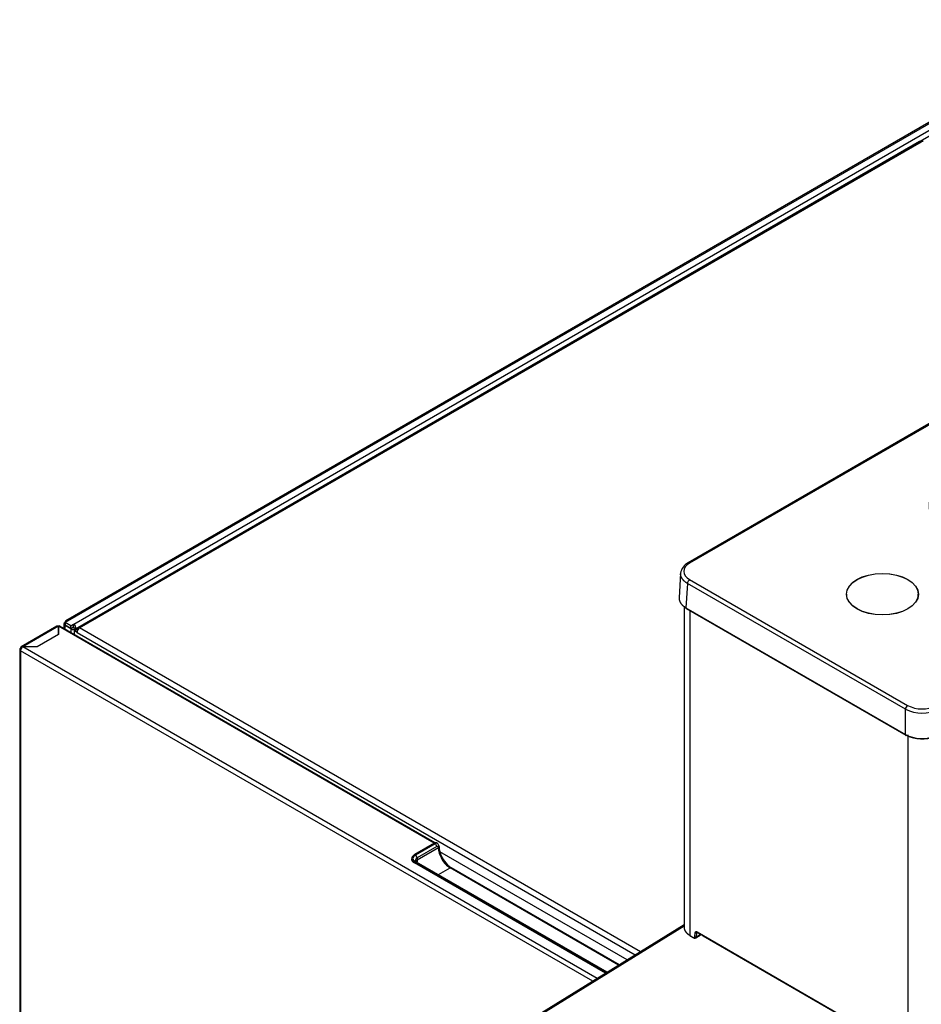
# Model space of a CAD drawing. Header units: millimetres. Extents: x 0 to 200, y 0 to 287.
# Tile 36 of 73: x 147 to 162, y 104 to 119. Entities that reach past the tile are written whole.
import ezdxf

# ---------------------------------------------------------------- set-up
doc = ezdxf.new("R2010")
doc.units = ezdxf.units.MM
doc.layers.add('148.257_BW4C_CTM', color=7, linetype='Continuous')
doc.layers.add('Standard', color=7, linetype='Continuous')

# ---------------------------------------------------------------- blocks, each defined once
blk = doc.blocks.new('SE3')
at = {"layer": '148.257_BW4C_CTM', "color": 7, "linetype": 'Continuous'}
for p, q in [((164.739, 119.472), (148.207, 109.928)), ((148.237, 109.925), (164.766, 119.467)), ((164.727, 119.334), (148.333, 109.869)), ((172.262, 119.027), (158.091, 110.846)), ((172.287, 119.025), (158.116, 110.843)), ((148.371, 109.803), (162.968, 118.23)), ((161.766, 117.536), (148.397, 109.817)), ((148.426, 109.814), (161.796, 117.533)), ((157.972, 110.681), (157.948, 110.292)), ((158.116, 110.58), (161.578, 108.582)), ((158.081, 110.52), (158.057, 110.132)), ((161.542, 108.522), (158.081, 110.52)), ((160.608, 110.349), (160.608, 110.326)), ((161.748, 110.326), (161.748, 110.349)), ((158.027, 110.158), (158.027, 105.054)), ((158.057, 110.132), (161.542, 108.12)), ((158.062, 110.12), (161.548, 108.108)), ((158.118, 110.088), (158.118, 104.931)), ((148.237, 109.925), (148.194, 109.9)), ((148.064, 109.841), (147.499, 109.515)), ((148.089, 109.839), (147.523, 109.512)), ((154.057, 106.394), (148.089, 109.839)), ((148.089, 109.839), (148.089, 109.708)), ((148.089, 109.839), (148.089, 109.839)), ((148.089, 109.708), (148.089, 109.839)), ((154.075, 106.4), (148.114, 109.842)), ((148.177, 109.876), (148.177, 109.806)), ((148.286, 109.847), (148.194, 109.9)), ((148.194, 109.9), (148.194, 109.859)), ((148.194, 109.859), (148.286, 109.806)), ((148.194, 109.858), (148.195, 109.859)), ((148.286, 109.805), (148.194, 109.858)), ((148.194, 109.858), (148.194, 109.851)), ((148.194, 109.796), (148.194, 109.851)), ((148.286, 109.847), (148.329, 109.871)), ((148.286, 109.806), (148.286, 109.847)), ((148.286, 109.806), (148.329, 109.831)), ((148.322, 109.826), (148.286, 109.805)), ((148.286, 109.798), (148.322, 109.818)), ((148.286, 109.798), (148.286, 109.805)), ((148.286, 109.798), (148.286, 109.743)), ((148.321, 109.826), (148.322, 109.826)), ((148.322, 109.826), (148.322, 109.818)), ((148.329, 109.871), (148.333, 109.869)), ((148.329, 109.831), (148.329, 109.871)), ((148.333, 109.828), (148.329, 109.831)), ((148.368, 109.796), (148.331, 109.817)), ((148.336, 109.822), (148.336, 109.823)), ((148.336, 109.822), (148.371, 109.802)), ((148.336, 109.815), (148.385, 109.794)), ((148.343, 109.766), (148.378, 109.787)), ((148.385, 109.742), (148.343, 109.766)), ((148.343, 109.71), (148.343, 109.766)), ((148.371, 109.803), (148.371, 109.802)), ((148.371, 109.802), (148.385, 109.796)), ((148.371, 109.782), (148.371, 109.794)), ((148.383, 109.789), (148.371, 109.794)), ((148.378, 109.787), (148.394, 109.778)), ((148.38, 109.788), (148.385, 109.79)), ((148.38, 109.786), (148.38, 109.788)), ((148.395, 109.779), (148.38, 109.788)), ((148.397, 109.783), (148.385, 109.79)), ((157.334, 104.672), (148.426, 109.814)), ((148.089, 109.708), (147.751, 109.513)), ((148.385, 109.742), (157.253, 104.622)), ((147.474, 109.472), (147.474, 93.816)), ((147.499, 109.486), (147.488, 109.492)), ((147.751, 109.513), (147.524, 109.513)), ((156.645, 104.247), (147.524, 109.513)), ((156.577, 104.204), (147.488, 109.452)), ((147.488, 109.452), (147.488, 93.795)), ((161.542, 108.12), (161.542, 108.522)), ((161.586, 102.929), (161.586, 108.113)), ((154.057, 106.394), (153.745, 106.214)), ((153.747, 106.214), (154.059, 106.394)), ((154.072, 106.387), (153.76, 106.207)), ((154.098, 106.341), (153.786, 106.161)), ((154.072, 106.387), (154.059, 106.394)), ((154.109, 106.391), (154.097, 106.398)), ((153.786, 106.13), (154.125, 106.326)), ((157.122, 104.541), (154.149, 106.258)), ((156.779, 104.329), (153.744, 106.081)), ((156.785, 104.333), (153.747, 106.087)), ((153.76, 106.094), (156.797, 104.341)), ((156.808, 104.347), (153.778, 106.096)), ((153.786, 106.161), (153.786, 106.13)), ((154.124, 105.897), (154.31, 106.004)), ((156.988, 104.458), (154.31, 106.004)), ((156.998, 104.465), (154.329, 106.006)), ((158.027, 105.1), (155.164, 103.332)), ((155.189, 103.329), (158.027, 105.082)), ((158.118, 104.931), (158.175, 104.898)), ((158.121, 104.924), (158.178, 104.891)), ((158.2, 104.91), (158.205, 104.974)), ((158.212, 104.89), (158.285, 104.935)), ((158.226, 104.973), (158.221, 104.909)), ((158.221, 104.909), (158.288, 104.951)), ((158.238, 104.98), (158.226, 104.973)), ((158.233, 104.987), (161.471, 103.118)), ((158.236, 104.981), (161.474, 103.111)), ((158.332, 104.924), (161.479, 103.107))]:
    blk.add_line(p, q, dxfattribs=at)
for centre, radius, start, end in [((158.187, 110.651), 0.217, 116.2576, 172.1898), ((161.806, 109.055), 0.595, 243.7205, 296.2795), ((161.806, 109.031), 0.504, 243.0918, 296.9082), ((161.806, 108.65), 0.592, 243.6017, 290.0279), ((161.806, 108.593), 0.543, 243.0918, 292.0098), ((154.04, 106.338), 0.0586, 3.0981, 56.8986), ((154.079, 106.343), 0.0563, 358.1215, 58.0454), ((154.531, 106.356), 0.395, 182.2355, 218.3062), ((154.486, 106.276), 0.312, 211.7941, 239.884), ((158.217, 104.992), 0.0219, 238.2296, 296.23), ((158.212, 104.929), 0.0218, 238.0769, 296.3859)]:
    blk.add_arc(centre, radius, start, end, dxfattribs=at)
for centre, major_axis, ratio, start_param, end_param in [((161.796, 117.485), (0.0295, -0.0511), 0.57735, 2.356194, 3.141593), ((161.796, 117.485), (-0.0295, -0.0511), 0.57735, 3.141593, 3.926991), ((163.618, 111.758), (1.698, 0), 0.57735, 2.71539, 4.224032), ((158.116, 110.802), (0.025, -0.0433), 0.57735, 2.356194, 3.142143), ((158.116, 110.539), (-0.025, -0.0433), 0.57735, 3.926991, 5.462881), ((158.075, 110.141), (0.0125, 0.0217), 0.57735, 2.321288, 3.141593), ((148.237, 109.876), (0.03, -0.052), 0.57735, 2.356194, 3.926991), ((148.089, 109.799), (0.0245, -0.0424), 0.57735, 2.356194, 3.141593), ((148.089, 109.799), (-0.025, -0.0433), 0.57735, 3.141593, 3.926991), ((148.089, 109.799), (-0.009, 0), 0.57735, 4.712389, 4.75446), ((148.237, 109.876), (0.06, 0), 0.57735, 2.356194, 3.926991), ((148.329, 109.822), (0.06, 0), 0.57735, 3.926991, 5.414357), ((148.329, 109.822), (-0.01, 0), 0.57735, 0.785398, 1.832596), ((148.329, 109.819), (0.01, -0.00505), 0.059005, -1.279176, -0.755578), ((148.333, 109.825), (-0.027, 0.0468), 0.57735, 3.926991, 5.497787), ((148.333, 109.825), (0.002, -0.00346), 0.57735, 0.785398, 2.356194), ((148.329, 109.819), (0.06, -0.0303), 0.059005, -0.839008, -0.755578), ((148.426, 109.766), (0.0295, -0.0511), 0.57735, 2.356194, 3.926991), ((148.426, 109.766), (0.0295, 0.0511), 0.57735, 0.785398, 2.356194), ((147.524, 109.472), (0.05, 0), 0.57735, 2.356194, 3.926991), ((147.523, 109.472), (0.0245, -0.0424), 0.57735, 2.356194, 3.926991), ((147.524, 109.472), (-0.025, -0.0433), 0.57735, 3.926991, 5.497787), ((161.578, 108.541), (-0.025, -0.0433), 0.57735, 3.926991, 5.462881), ((161.56, 108.129), (0.0125, 0.0217), 0.57735, 2.321288, 3.141593), ((161.56, 108.129), (0.0125, 0.0217), 0.57735, 3.141593, 3.926991), ((154.059, 106.39), (0.0025, -0.00433), 0.57738, 2.35622, 3.141591), ((154.059, 106.333), (-0.0375, -0.065), 0.57735, 3.141593, 3.92694), ((153.857, 106.15), (0.155, 0), 0.577321, 2.35622, 3.927016), ((153.857, 106.15), (0.137, 0), 0.577321, 2.35622, 3.927016), ((153.747, 106.21), (0.0025, -0.00433), 0.57738, 2.35622, 3.141594), ((153.76, 106.176), (-0.0187, 0.0325), 0.57738, 3.927016, 5.497813), ((154.31, 106.218), (0.131, -0.227), 0.57738, 3.927016, 5.497813), ((153.857, 106.146), (0.16, 0), 0.577321, 3.141593, 3.927016), ((153.747, 106.083), (-0.0025, -0.00433), 0.57735, 3.92694, 5.497736), ((153.857, 106.12), (0.1, 0), 0.577321, 2.35622, 3.146439), ((153.76, 106.064), (-0.0187, -0.0325), 0.57735, 3.141593, 3.92694), ((154.31, 105.973), (-0.0187, -0.0325), 0.57735, 3.141593, 3.92694), ((158.129, 104.937), (0.0075, 0.013), 0.57735, 2.356194, 3.141593)]:
    blk.add_ellipse(centre, major_axis=major_axis, ratio=ratio, start_param=start_param, end_param=end_param, dxfattribs=at)
for major_axis in [(0.572, 0), (-0.57, 0)]:
    blk.add_ellipse((161.178, 110.349), major_axis=major_axis, ratio=0.57735, dxfattribs=at)
for points in [[(158.116, 110.843), (158.056, 110.809), (157.987, 110.712), (158.056, 110.615), (158.116, 110.58)], [(154.136, 106.341), (154.136, 106.335), (154.132, 106.33), (154.125, 106.326)], [(158.221, 104.909), (158.221, 104.901), (158.217, 104.894), (158.212, 104.89)]]:
    blk.add_open_spline(points, degree=3, dxfattribs=at)
for points, degree, knots in [([(158.081, 110.52), (158.078, 110.522), (158.072, 110.526), (158.063, 110.531), (158.055, 110.537), (158.047, 110.543), (158.04, 110.549), (158.033, 110.555), (158.026, 110.561), (158.019, 110.567), (158.013, 110.574), (158.008, 110.58), (158.002, 110.587), (157.998, 110.594), (157.993, 110.601), (157.989, 110.608), (157.985, 110.615), (157.982, 110.622), (157.979, 110.629), (157.977, 110.637), (157.975, 110.644), (157.974, 110.651), (157.973, 110.658), (157.972, 110.666), (157.972, 110.671), (157.972, 110.673)], 3, [0, 0, 0, 0, 0.0217453, 0.0434898, 0.0652335, 0.0869765, 0.1087187, 0.1304603, 0.1522012, 0.1739415, 0.1956813, 0.2174206, 0.2391593, 0.2608976, 0.2826355, 0.304373, 0.3261102, 0.3478471, 0.3695837, 0.3913201, 0.4130563, 0.4347924, 0.4565283, 0.4782642, 0.5, 0.5, 0.5, 0.5]), ([(157.948, 110.292), (157.948, 110.289), (157.948, 110.284), (157.948, 110.277), (157.949, 110.27), (157.95, 110.262), (157.952, 110.255), (157.954, 110.248), (157.956, 110.241), (157.959, 110.233), (157.962, 110.226), (157.966, 110.219), (157.97, 110.212), (157.974, 110.205), (157.979, 110.198), (157.984, 110.192), (157.99, 110.185), (157.996, 110.179), (158.002, 110.172), (158.009, 110.166), (158.016, 110.16), (158.024, 110.154), (158.032, 110.148), (158.04, 110.143), (158.048, 110.137), (158.054, 110.134), (158.057, 110.132)], 3, [0.4784295, 0.4784295, 0.4784295, 0.4784295, 0.5, 0.5217353, 0.5434706, 0.5652061, 0.5869416, 0.6086774, 0.6304133, 0.6521495, 0.673886, 0.6956229, 0.7173602, 0.7390979, 0.760836, 0.7825747, 0.804314, 0.8260539, 0.8477944, 0.8695356, 0.8912776, 0.9130203, 0.9347639, 0.9565083, 0.9782537, 1, 1, 1, 1]), ([(154.109, 106.391), (154.104, 106.393), (154.098, 106.394), (154.086, 106.393), (154.079, 106.391), (154.072, 106.387)], 3, [0.5, 0.5, 0.5, 0.5, 0.75, 0.75, 1, 1, 1, 1]), ([(154.125, 106.326), (154.125, 106.332), (154.123, 106.336), (154.121, 106.341), (154.117, 106.343), (154.113, 106.345), (154.108, 106.344), (154.104, 106.344), (154.098, 106.341)], 2, [0, 0, 0, 0.25, 0.25, 0.5, 0.5, 0.75, 0.75, 1, 1, 1]), ([(153.778, 106.096), (153.773, 106.1), (153.763, 106.107), (153.757, 106.116), (153.757, 106.119), (153.757, 106.12)], 3, [0, 0, 0, 0, 0.312692, 0.701137, 1, 1, 1, 1]), ([(153.763, 106.108), (153.763, 106.109), (153.764, 106.11), (153.769, 106.118), (153.777, 106.125), (153.786, 106.13)], 3, [0.714782, 0.714782, 0.714782, 0.714782, 0.75, 0.75, 1, 1, 1, 1]), ([(153.786, 106.13), (153.786, 106.127), (153.786, 106.121), (153.787, 106.112), (153.788, 106.105), (153.789, 106.101), (153.789, 106.1)], 3, [0, 0, 0, 0, 0.02404427, 0.04827698, 0.07271539, 0.08132556, 0.08132556, 0.08132556, 0.08132556]), ([(158.027, 105.061), (158.027, 105.061), (158.027, 105.059), (158.027, 105.055), (158.028, 105.049), (158.029, 105.044), (158.029, 105.038), (158.031, 105.033), (158.032, 105.028), (158.034, 105.022), (158.036, 105.017), (158.038, 105.012), (158.04, 105.007), (158.043, 105.003), (158.046, 104.998), (158.049, 104.993), (158.052, 104.989), (158.055, 104.984), (158.059, 104.98), (158.062, 104.976), (158.066, 104.972), (158.07, 104.968), (158.074, 104.964), (158.078, 104.96), (158.082, 104.957), (158.086, 104.953), (158.091, 104.95), (158.095, 104.946), (158.099, 104.943), (158.104, 104.94), (158.109, 104.937), (158.113, 104.934), (158.116, 104.932), (158.118, 104.931)], 3, [0.5000502, 0.5000502, 0.5000502, 0.5000502, 0.5011511, 0.5206026, 0.5398593, 0.5589213, 0.5777885, 0.5964609, 0.6149386, 0.6332216, 0.6513098, 0.6692033, 0.6869021, 0.7044061, 0.7217155, 0.7388302, 0.7557501, 0.7724754, 0.7890061, 0.805342, 0.8214833, 0.83743, 0.853182, 0.8687394, 0.8841022, 0.8992704, 0.914244, 0.929023, 0.9436075, 0.9579974, 0.9721928, 0.9861936, 1, 1, 1, 1]), ([(158.205, 104.974), (158.206, 104.98), (158.208, 104.984), (158.21, 104.988), (158.214, 104.99), (158.218, 104.992), (158.223, 104.991), (158.228, 104.99), (158.233, 104.987)], 2, [0, 0, 0, 0.25, 0.25, 0.5, 0.5, 0.75, 0.75, 1, 1, 1]), ([(158.231, 104.983), (158.231, 104.982), (158.23, 104.981), (158.228, 104.979), (158.227, 104.977), (158.226, 104.974), (158.226, 104.973)], 3, [0.5328407, 0.5328407, 0.5328407, 0.5328407, 0.6142976, 0.7370435, 0.8656109, 1, 1, 1, 1]), ([(158.284, 104.936), (158.286, 104.937), (158.29, 104.939), (158.294, 104.944), (158.295, 104.947)], 3, [0, 0, 0, 0, 0.1953893, 0.5264588, 0.5264588, 0.5264588, 0.5264588]), ([(158.285, 104.935), (158.286, 104.936), (158.288, 104.937), (158.29, 104.94), (158.292, 104.944), (158.293, 104.946), (158.293, 104.947)], 3, [0.5395836, 0.5395836, 0.5395836, 0.5395836, 0.6142897, 0.7058043, 0.8005941, 0.8687261, 0.8687261, 0.8687261, 0.8687261]), ([(158.175, 104.898), (158.18, 104.896), (158.184, 104.895), (158.189, 104.894), (158.192, 104.896), (158.195, 104.898), (158.198, 104.901), (158.2, 104.905), (158.2, 104.91)], 2, [0, 0, 0, 0.25, 0.25, 0.5, 0.5, 0.75, 0.75, 1, 1, 1]), ([(158.178, 104.892), (158.184, 104.889), (158.192, 104.885), (158.205, 104.886), (158.21, 104.89), (158.212, 104.891)], 3, [0, 0, 0, 0, 0.45321, 0.799394, 1, 1, 1, 1])]:
    blk.add_open_spline(points, degree=degree, knots=knots, dxfattribs=at)

msp = doc.modelspace()

# ---------------------------------------------------------------- block references
at = {"layer": 'Standard'}
msp.add_blockref('SE3', (0, 0), dxfattribs=at)

doc.saveas('drawing.dxf')
